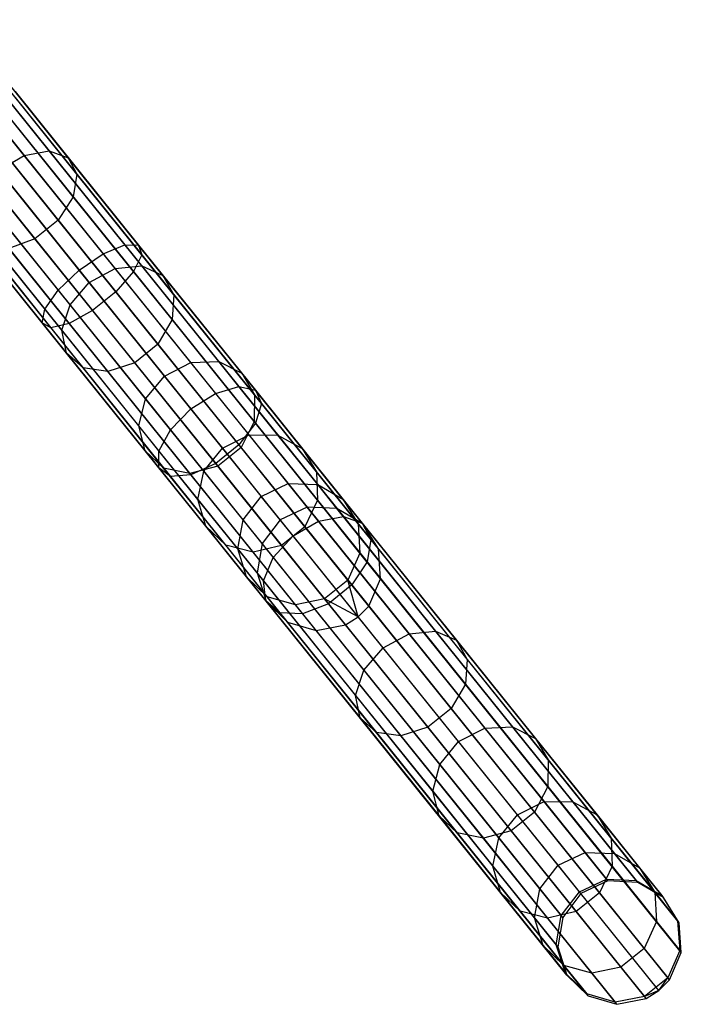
# Model space of a CAD drawing. Extents: x -189 to 189, y -189 to 189.
# Tile 179 of 256: x 109 to 119, y -148 to -132. Entities that reach past the tile are written whole.
import ezdxf

# ---------------------------------------------------------------- set-up
doc = ezdxf.new("R2010")
doc.units = 0
doc.header["$LTSCALE"] = 25.4
doc.layers.get('0').update_dxf_attribs({"linetype": 'CONTINUOUS'})

# ---------------------------------------------------------------- blocks, each defined once
blk = doc.blocks.new('NL2500012474_STL')
at = {"color": 0}
for p, q in [((299.909, -134.188, 32.483), (298.243, -132.118, 30.728)), ((299.909, -134.188, 32.483), (298.243, -132.118, 30.728)), ((300.311, -134.116, 32.234), (298.618, -132.012, 30.45)), ((300.311, -134.116, 32.234), (298.618, -132.012, 30.45)), ((300.617, -134.225, 31.882), (298.885, -132.072, 30.057)), ((300.617, -134.225, 31.882), (298.885, -132.072, 30.057)), ((300.756, -134.49, 31.509), (298.982, -132.286, 29.64)), ((300.756, -134.49, 31.509), (298.982, -132.286, 29.64)), ((300.697, -134.851, 31.2), (298.889, -132.604, 29.295)), ((300.697, -134.851, 31.2), (298.889, -132.604, 29.295)), ((300.453, -135.224, 31.025), (298.626, -132.953, 29.1)), ((300.453, -135.224, 31.025), (298.626, -132.953, 29.1)), ((299.586, -133.214, 176.671), (301.522, -135.621, 175.895)), ((299.586, -133.214, 176.671), (301.522, -135.621, 175.895)), ((299.764, -133.165, 177.113), (301.745, -135.627, 176.319)), ((299.764, -133.165, 177.113), (301.745, -135.627, 176.319)), ((300.08, -135.524, 31.025), (298.253, -133.253, 29.1)), ((300.08, -135.524, 31.025), (298.253, -133.253, 29.1)), ((299.274, -133.399, 176.358), (301.179, -135.766, 175.595)), ((299.274, -133.399, 176.358), (301.179, -135.766, 175.595)), ((299.767, -133.262, 177.581), (301.796, -135.782, 176.769)), ((299.767, -133.262, 177.581), (301.796, -135.782, 176.769)), ((299.596, -133.482, 177.97), (301.663, -136.051, 177.142)), ((299.596, -133.482, 177.97), (301.663, -136.051, 177.142)), ((300.793, -136.028, 175.486), (298.9, -133.675, 176.245)), ((300.793, -136.028, 175.486), (298.9, -133.675, 176.245)), ((299.289, -133.776, 178.189), (301.378, -136.373, 177.352)), ((299.289, -133.776, 178.189), (301.378, -136.373, 177.352)), ((298.55, -133.981, 176.358), (300.455, -136.348, 175.595)), ((298.55, -133.981, 176.358), (300.455, -136.348, 175.595)), ((298.916, -134.076, 178.189), (301.005, -136.673, 177.352)), ((298.916, -134.076, 178.189), (301.005, -136.673, 177.352)), ((299.502, -134.424, 32.573), (299.909, -134.188, 32.483)), ((299.502, -134.424, 32.573), (299.909, -134.188, 32.483)), ((299.909, -134.188, 32.483), (300.311, -134.116, 32.234)), ((299.909, -134.188, 32.483), (300.311, -134.116, 32.234)), ((301.369, -136.002, 34.655), (299.909, -134.188, 32.483)), ((301.369, -136.002, 34.655), (299.909, -134.188, 32.483)), ((300.311, -134.116, 32.234), (300.617, -134.225, 31.882)), ((301.795, -135.96, 34.442), (300.311, -134.116, 32.234)), ((301.795, -135.96, 34.442), (300.311, -134.116, 32.234)), ((300.311, -134.116, 32.234), (300.617, -134.225, 31.882)), ((298.303, -134.246, 176.671), (300.24, -136.653, 175.895)), ((298.303, -134.246, 176.671), (300.24, -136.653, 175.895)), ((298.563, -134.314, 177.97), (300.63, -136.883, 177.142)), ((298.563, -134.314, 177.97), (300.63, -136.883, 177.142)), ((300.617, -134.225, 31.882), (300.756, -134.49, 31.509)), ((302.135, -136.112, 34.141), (300.617, -134.225, 31.882)), ((302.135, -136.112, 34.141), (300.617, -134.225, 31.882)), ((300.617, -134.225, 31.882), (300.756, -134.49, 31.509)), ((298.217, -134.41, 177.113), (300.198, -136.871, 176.319)), ((298.217, -134.41, 177.113), (300.198, -136.871, 176.319)), ((298.311, -134.434, 177.581), (300.339, -136.954, 176.769)), ((298.311, -134.434, 177.581), (300.339, -136.954, 176.769)), ((299.502, -134.424, 32.573), (300.954, -136.227, 34.732)), ((299.502, -134.424, 32.573), (300.954, -136.227, 34.732)), ((300.756, -134.49, 31.509), (300.697, -134.851, 31.2)), ((300.756, -134.49, 31.509), (300.697, -134.851, 31.2)), ((302.311, -136.422, 33.822), (300.756, -134.49, 31.509)), ((302.311, -136.422, 33.822), (300.756, -134.49, 31.509)), ((300.645, -136.585, 34.655), (299.185, -134.77, 32.483)), ((300.645, -136.585, 34.655), (299.185, -134.77, 32.483)), ((300.697, -134.851, 31.2), (300.453, -135.224, 31.025)), ((300.697, -134.851, 31.2), (300.453, -135.224, 31.025)), ((302.282, -136.82, 33.557), (300.697, -134.851, 31.2)), ((302.282, -136.82, 33.557), (300.697, -134.851, 31.2)), ((300.513, -136.992, 34.442), (299.029, -135.148, 32.234)), ((300.513, -136.992, 34.442), (299.029, -135.148, 32.234)), ((300.453, -135.224, 31.025), (300.08, -135.524, 31.025)), ((300.453, -135.224, 31.025), (300.08, -135.524, 31.025)), ((302.055, -137.214, 33.407), (300.453, -135.224, 31.025)), ((302.055, -137.214, 33.407), (300.453, -135.224, 31.025)), ((300.588, -137.357, 34.141), (299.07, -135.47, 31.882)), ((300.588, -137.357, 34.141), (299.07, -135.47, 31.882)), ((300.08, -135.524, 31.025), (299.664, -135.682, 31.2)), ((300.08, -135.524, 31.025), (299.664, -135.682, 31.2)), ((301.682, -137.514, 33.407), (300.08, -135.524, 31.025)), ((301.682, -137.514, 33.407), (300.08, -135.524, 31.025)), ((300.854, -137.595, 33.822), (299.299, -135.663, 31.509)), ((300.854, -137.595, 33.822), (299.299, -135.663, 31.509)), ((301.249, -137.652, 33.557), (299.664, -135.682, 31.2)), ((301.249, -137.652, 33.557), (299.664, -135.682, 31.2)), ((300.793, -136.028, 175.486), (301.179, -135.766, 175.595)), ((300.793, -136.028, 175.486), (301.179, -135.766, 175.595)), ((301.179, -135.766, 175.595), (301.522, -135.621, 175.895)), ((301.179, -135.766, 175.595), (301.522, -135.621, 175.895)), ((301.179, -135.766, 175.595), (302.98, -138.004, 174.346)), ((301.179, -135.766, 175.595), (302.98, -138.004, 174.346)), ((301.522, -135.621, 175.895), (303.353, -137.896, 174.625)), ((301.522, -135.621, 175.895), (303.353, -137.896, 174.625)), ((301.522, -135.621, 175.895), (301.745, -135.627, 176.319)), ((301.522, -135.621, 175.895), (301.745, -135.627, 176.319)), ((301.745, -135.627, 176.319), (303.618, -137.954, 175.02)), ((301.745, -135.627, 176.319), (303.618, -137.954, 175.02)), ((301.745, -135.627, 176.319), (301.796, -135.782, 176.769)), ((301.745, -135.627, 176.319), (301.796, -135.782, 176.769)), ((301.796, -135.782, 176.769), (301.663, -136.051, 177.142)), ((301.796, -135.782, 176.769), (301.663, -136.051, 177.142)), ((301.796, -135.782, 176.769), (303.713, -138.165, 175.439)), ((301.796, -135.782, 176.769), (303.713, -138.165, 175.439)), ((300.455, -136.348, 175.595), (300.793, -136.028, 175.486)), ((300.455, -136.348, 175.595), (300.793, -136.028, 175.486)), ((302.584, -138.253, 174.245), (300.793, -136.028, 175.486)), ((302.584, -138.253, 174.245), (300.793, -136.028, 175.486)), ((300.954, -136.227, 34.732), (301.369, -136.002, 34.655)), ((300.954, -136.227, 34.732), (301.369, -136.002, 34.655)), ((301.369, -136.002, 34.655), (301.795, -135.96, 34.442)), ((301.369, -136.002, 34.655), (301.795, -135.96, 34.442)), ((302.582, -137.51, 37.183), (301.369, -136.002, 34.655)), ((302.582, -137.51, 37.183), (301.369, -136.002, 34.655)), ((301.663, -136.051, 177.142), (301.378, -136.373, 177.352)), ((301.663, -136.051, 177.142), (301.378, -136.373, 177.352)), ((301.663, -136.051, 177.142), (303.618, -138.481, 175.786)), ((301.663, -136.051, 177.142), (303.618, -138.481, 175.786)), ((301.795, -135.96, 34.442), (302.135, -136.112, 34.141)), ((303.029, -137.494, 37.012), (301.795, -135.96, 34.442)), ((303.029, -137.494, 37.012), (301.795, -135.96, 34.442)), ((301.795, -135.96, 34.442), (302.135, -136.112, 34.141)), ((300.645, -136.585, 34.655), (300.954, -136.227, 34.732)), ((300.645, -136.585, 34.655), (300.954, -136.227, 34.732)), ((300.954, -136.227, 34.732), (302.16, -137.726, 37.245)), ((300.954, -136.227, 34.732), (302.16, -137.726, 37.245)), ((302.135, -136.112, 34.141), (302.311, -136.422, 33.822)), ((303.398, -137.681, 36.77), (302.135, -136.112, 34.141)), ((303.398, -137.681, 36.77), (302.135, -136.112, 34.141)), ((302.135, -136.112, 34.141), (302.311, -136.422, 33.822)), ((300.24, -136.653, 175.895), (300.455, -136.348, 175.595)), ((300.24, -136.653, 175.895), (300.455, -136.348, 175.595)), ((300.455, -136.348, 175.595), (302.255, -138.586, 174.346)), ((300.455, -136.348, 175.595), (302.255, -138.586, 174.346)), ((301.378, -136.373, 177.352), (301.005, -136.673, 177.352)), ((301.378, -136.373, 177.352), (301.005, -136.673, 177.352)), ((301.378, -136.373, 177.352), (303.354, -138.828, 175.982)), ((301.378, -136.373, 177.352), (303.354, -138.828, 175.982)), ((302.311, -136.422, 33.822), (302.282, -136.82, 33.557)), ((302.311, -136.422, 33.822), (302.282, -136.82, 33.557)), ((303.603, -138.029, 36.514), (302.311, -136.422, 33.822)), ((303.603, -138.029, 36.514), (302.311, -136.422, 33.822)), ((300.198, -136.871, 176.319), (300.24, -136.653, 175.895)), ((300.198, -136.871, 176.319), (300.24, -136.653, 175.895)), ((300.24, -136.653, 175.895), (302.07, -138.928, 174.625)), ((300.24, -136.653, 175.895), (302.07, -138.928, 174.625)), ((300.513, -136.992, 34.442), (300.645, -136.585, 34.655)), ((300.513, -136.992, 34.442), (300.645, -136.585, 34.655)), ((301.005, -136.673, 177.352), (300.63, -136.883, 177.142)), ((301.005, -136.673, 177.352), (300.63, -136.883, 177.142)), ((301.858, -138.093, 37.183), (300.645, -136.585, 34.655)), ((301.858, -138.093, 37.183), (300.645, -136.585, 34.655)), ((301.005, -136.673, 177.352), (302.981, -139.128, 175.982)), ((301.005, -136.673, 177.352), (302.981, -139.128, 175.982)), ((300.339, -136.954, 176.769), (300.198, -136.871, 176.319)), ((300.198, -136.871, 176.319), (302.071, -139.199, 175.02)), ((300.198, -136.871, 176.319), (302.071, -139.199, 175.02)), ((300.339, -136.954, 176.769), (300.198, -136.871, 176.319)), ((302.282, -136.82, 33.557), (302.055, -137.214, 33.407)), ((302.282, -136.82, 33.557), (302.055, -137.214, 33.407)), ((303.599, -138.457, 36.301), (302.282, -136.82, 33.557)), ((303.599, -138.457, 36.301), (302.282, -136.82, 33.557)), ((300.63, -136.883, 177.142), (300.339, -136.954, 176.769)), ((300.63, -136.883, 177.142), (300.339, -136.954, 176.769)), ((300.339, -136.954, 176.769), (302.256, -139.338, 175.439)), ((300.339, -136.954, 176.769), (302.256, -139.338, 175.439)), ((300.588, -137.357, 34.141), (300.513, -136.992, 34.442)), ((301.747, -138.526, 37.012), (300.513, -136.992, 34.442)), ((300.588, -137.357, 34.141), (300.513, -136.992, 34.442)), ((301.747, -138.526, 37.012), (300.513, -136.992, 34.442)), ((300.63, -136.883, 177.142), (302.585, -139.312, 175.786)), ((300.63, -136.883, 177.142), (302.585, -139.312, 175.786)), ((302.055, -137.214, 33.407), (301.682, -137.514, 33.407)), ((302.055, -137.214, 33.407), (301.682, -137.514, 33.407)), ((303.387, -138.869, 36.181), (302.055, -137.214, 33.407)), ((303.387, -138.869, 36.181), (302.055, -137.214, 33.407)), ((300.854, -137.595, 33.822), (300.588, -137.357, 34.141)), ((301.851, -138.925, 36.77), (300.588, -137.357, 34.141)), ((300.854, -137.595, 33.822), (300.588, -137.357, 34.141)), ((301.851, -138.925, 36.77), (300.588, -137.357, 34.141)), ((302.582, -137.51, 37.183), (303.029, -137.494, 37.012)), ((302.582, -137.51, 37.183), (303.029, -137.494, 37.012)), ((303.029, -137.494, 37.012), (303.398, -137.681, 36.77)), ((303.978, -138.673, 39.873), (303.029, -137.494, 37.012)), ((303.978, -138.673, 39.873), (303.029, -137.494, 37.012)), ((303.029, -137.494, 37.012), (303.398, -137.681, 36.77)), ((301.249, -137.652, 33.557), (300.854, -137.595, 33.822)), ((302.146, -139.201, 36.514), (300.854, -137.595, 33.822)), ((301.249, -137.652, 33.557), (300.854, -137.595, 33.822)), ((302.146, -139.201, 36.514), (300.854, -137.595, 33.822)), ((301.682, -137.514, 33.407), (301.249, -137.652, 33.557)), ((301.682, -137.514, 33.407), (301.249, -137.652, 33.557)), ((302.566, -139.289, 36.301), (301.249, -137.652, 33.557)), ((302.566, -139.289, 36.301), (301.249, -137.652, 33.557)), ((303.014, -139.169, 36.181), (301.682, -137.514, 33.407)), ((303.014, -139.169, 36.181), (301.682, -137.514, 33.407)), ((302.16, -137.726, 37.245), (302.582, -137.51, 37.183)), ((302.16, -137.726, 37.245), (302.582, -137.51, 37.183)), ((303.516, -138.67, 39.997), (302.582, -137.51, 37.183)), ((303.516, -138.67, 39.997), (302.582, -137.51, 37.183)), ((301.858, -138.093, 37.183), (302.16, -137.726, 37.245)), ((301.858, -138.093, 37.183), (302.16, -137.726, 37.245)), ((302.16, -137.726, 37.245), (303.088, -138.88, 40.042)), ((302.16, -137.726, 37.245), (303.088, -138.88, 40.042)), ((303.398, -137.681, 36.77), (303.603, -138.029, 36.514)), ((304.369, -138.888, 39.697), (303.398, -137.681, 36.77)), ((304.369, -138.888, 39.697), (303.398, -137.681, 36.77)), ((303.398, -137.681, 36.77), (303.603, -138.029, 36.514)), ((302.98, -138.004, 174.346), (303.353, -137.896, 174.625)), ((302.98, -138.004, 174.346), (303.353, -137.896, 174.625)), ((303.353, -137.896, 174.625), (305.029, -139.979, 172.896)), ((303.353, -137.896, 174.625), (305.029, -139.979, 172.896)), ((303.353, -137.896, 174.625), (303.618, -137.954, 175.02)), ((303.353, -137.896, 174.625), (303.618, -137.954, 175.02)), ((303.618, -137.954, 175.02), (305.332, -140.085, 173.25)), ((303.618, -137.954, 175.02), (305.332, -140.085, 173.25)), ((303.618, -137.954, 175.02), (303.713, -138.165, 175.439)), ((303.618, -137.954, 175.02), (303.713, -138.165, 175.439)), ((301.747, -138.526, 37.012), (301.858, -138.093, 37.183)), ((301.747, -138.526, 37.012), (301.858, -138.093, 37.183)), ((302.792, -139.253, 39.997), (301.858, -138.093, 37.183)), ((302.792, -139.253, 39.997), (301.858, -138.093, 37.183)), ((302.584, -138.253, 174.245), (302.98, -138.004, 174.346)), ((302.584, -138.253, 174.245), (302.98, -138.004, 174.346)), ((302.98, -138.004, 174.346), (304.628, -140.053, 172.644)), ((302.98, -138.004, 174.346), (304.628, -140.053, 172.644)), ((303.603, -138.029, 36.514), (303.599, -138.457, 36.301)), ((303.603, -138.029, 36.514), (303.599, -138.457, 36.301)), ((304.598, -139.264, 39.511), (303.603, -138.029, 36.514)), ((304.598, -139.264, 39.511), (303.603, -138.029, 36.514)), ((302.255, -138.586, 174.346), (302.584, -138.253, 174.245)), ((302.255, -138.586, 174.346), (302.584, -138.253, 174.245)), ((304.223, -140.29, 172.554), (302.584, -138.253, 174.245)), ((304.223, -140.29, 172.554), (302.584, -138.253, 174.245)), ((303.713, -138.165, 175.439), (303.618, -138.481, 175.786)), ((303.713, -138.165, 175.439), (303.618, -138.481, 175.786)), ((303.713, -138.165, 175.439), (305.469, -140.347, 173.627)), ((303.713, -138.165, 175.439), (305.469, -140.347, 173.627)), ((301.851, -138.925, 36.77), (301.747, -138.526, 37.012)), ((302.696, -139.705, 39.873), (301.747, -138.526, 37.012)), ((301.851, -138.925, 36.77), (301.747, -138.526, 37.012)), ((302.696, -139.705, 39.873), (301.747, -138.526, 37.012)), ((302.07, -138.928, 174.625), (302.255, -138.586, 174.346)), ((302.07, -138.928, 174.625), (302.255, -138.586, 174.346)), ((302.255, -138.586, 174.346), (303.904, -140.635, 172.644)), ((302.255, -138.586, 174.346), (303.904, -140.635, 172.644)), ((303.618, -138.481, 175.786), (303.354, -138.828, 175.982)), ((303.618, -138.481, 175.786), (303.354, -138.828, 175.982)), ((303.599, -138.457, 36.301), (303.387, -138.869, 36.181)), ((303.599, -138.457, 36.301), (303.387, -138.869, 36.181)), ((304.613, -139.717, 39.356), (303.599, -138.457, 36.301)), ((304.613, -139.717, 39.356), (303.599, -138.457, 36.301)), ((303.618, -138.481, 175.786), (305.408, -140.705, 173.939)), ((303.618, -138.481, 175.786), (305.408, -140.705, 173.939)), ((303.088, -138.88, 40.042), (303.516, -138.67, 39.997)), ((303.088, -138.88, 40.042), (303.516, -138.67, 39.997)), ((303.516, -138.67, 39.997), (303.978, -138.673, 39.873)), ((304.144, -139.451, 43.02), (303.516, -138.67, 39.997)), ((304.144, -139.451, 43.02), (303.516, -138.67, 39.997)), ((303.516, -138.67, 39.997), (303.978, -138.673, 39.873)), ((303.978, -138.673, 39.873), (304.369, -138.888, 39.697)), ((304.617, -139.467, 42.945), (303.978, -138.673, 39.873)), ((304.617, -139.467, 42.945), (303.978, -138.673, 39.873)), ((303.978, -138.673, 39.873), (304.369, -138.888, 39.697)), ((302.146, -139.201, 36.514), (301.851, -138.925, 36.77)), ((302.822, -140.132, 39.697), (301.851, -138.925, 36.77)), ((302.146, -139.201, 36.514), (301.851, -138.925, 36.77)), ((302.822, -140.132, 39.697), (301.851, -138.925, 36.77)), ((302.071, -139.199, 175.02), (302.07, -138.928, 174.625)), ((302.07, -138.928, 174.625), (303.747, -141.011, 172.896)), ((302.07, -138.928, 174.625), (303.747, -141.011, 172.896)), ((302.071, -139.199, 175.02), (302.07, -138.928, 174.625)), ((302.792, -139.253, 39.997), (303.088, -138.88, 40.042)), ((302.792, -139.253, 39.997), (303.088, -138.88, 40.042)), ((303.354, -138.828, 175.982), (302.981, -139.128, 175.982)), ((303.354, -138.828, 175.982), (302.981, -139.128, 175.982)), ((303.387, -138.869, 36.181), (303.014, -139.169, 36.181)), ((303.387, -138.869, 36.181), (303.014, -139.169, 36.181)), ((303.088, -138.88, 40.042), (303.712, -139.655, 43.047)), ((303.088, -138.88, 40.042), (303.712, -139.655, 43.047)), ((303.354, -138.828, 175.982), (305.163, -141.076, 174.115)), ((303.354, -138.828, 175.982), (305.163, -141.076, 174.115)), ((304.411, -140.142, 39.269), (303.387, -138.869, 36.181)), ((304.411, -140.142, 39.269), (303.387, -138.869, 36.181)), ((304.369, -138.888, 39.697), (304.598, -139.264, 39.511)), ((305.022, -139.699, 42.84), (304.369, -138.888, 39.697)), ((305.022, -139.699, 42.84), (304.369, -138.888, 39.697)), ((304.369, -138.888, 39.697), (304.598, -139.264, 39.511)), ((302.256, -139.338, 175.439), (302.071, -139.199, 175.02)), ((302.071, -139.199, 175.02), (303.786, -141.33, 173.25)), ((302.071, -139.199, 175.02), (303.786, -141.33, 173.25)), ((302.256, -139.338, 175.439), (302.071, -139.199, 175.02)), ((302.566, -139.289, 36.301), (302.146, -139.201, 36.514)), ((303.141, -140.437, 39.511), (302.146, -139.201, 36.514)), ((302.566, -139.289, 36.301), (302.146, -139.201, 36.514)), ((303.141, -140.437, 39.511), (302.146, -139.201, 36.514)), ((303.014, -139.169, 36.181), (302.566, -139.289, 36.301)), ((303.014, -139.169, 36.181), (302.566, -139.289, 36.301)), ((302.981, -139.128, 175.982), (302.585, -139.312, 175.786)), ((302.981, -139.128, 175.982), (302.585, -139.312, 175.786)), ((302.981, -139.128, 175.982), (304.79, -141.376, 174.115)), ((302.981, -139.128, 175.982), (304.79, -141.376, 174.115)), ((304.038, -140.442, 39.269), (303.014, -139.169, 36.181)), ((304.038, -140.442, 39.269), (303.014, -139.169, 36.181)), ((302.585, -139.312, 175.786), (302.256, -139.338, 175.439)), ((302.585, -139.312, 175.786), (302.256, -139.338, 175.439)), ((302.256, -139.338, 175.439), (304.012, -141.52, 173.627)), ((302.256, -139.338, 175.439), (304.012, -141.52, 173.627)), ((303.58, -140.548, 39.356), (302.566, -139.289, 36.301)), ((303.58, -140.548, 39.356), (302.566, -139.289, 36.301)), ((302.585, -139.312, 175.786), (304.375, -141.536, 173.939)), ((302.585, -139.312, 175.786), (304.375, -141.536, 173.939)), ((302.696, -139.705, 39.873), (302.792, -139.253, 39.997)), ((302.696, -139.705, 39.873), (302.792, -139.253, 39.997)), ((303.42, -140.033, 43.02), (302.792, -139.253, 39.997)), ((303.42, -140.033, 43.02), (302.792, -139.253, 39.997)), ((304.598, -139.264, 39.511), (304.613, -139.717, 39.356)), ((305.266, -140.095, 42.729), (304.598, -139.264, 39.511)), ((305.266, -140.095, 42.729), (304.598, -139.264, 39.511)), ((304.598, -139.264, 39.511), (304.613, -139.717, 39.356)), ((303.712, -139.655, 43.047), (304.144, -139.451, 43.02)), ((303.712, -139.655, 43.047), (304.144, -139.451, 43.02)), ((304.144, -139.451, 43.02), (304.617, -139.467, 42.945)), ((304.449, -139.829, 46.167), (304.144, -139.451, 43.02)), ((304.449, -139.829, 46.167), (304.144, -139.451, 43.02)), ((304.144, -139.451, 43.02), (304.617, -139.467, 42.945)), ((304.617, -139.467, 42.945), (305.022, -139.699, 42.84)), ((304.926, -139.851, 46.145), (304.617, -139.467, 42.945)), ((304.926, -139.851, 46.145), (304.617, -139.467, 42.945)), ((304.617, -139.467, 42.945), (305.022, -139.699, 42.84)), ((302.822, -140.132, 39.697), (302.696, -139.705, 39.873)), ((303.334, -140.498, 42.945), (302.696, -139.705, 39.873)), ((302.822, -140.132, 39.697), (302.696, -139.705, 39.873)), ((303.334, -140.498, 42.945), (302.696, -139.705, 39.873)), ((303.42, -140.033, 43.02), (303.712, -139.655, 43.047)), ((303.42, -140.033, 43.02), (303.712, -139.655, 43.047)), ((304.015, -140.032, 46.175), (303.712, -139.655, 43.047)), ((304.015, -140.032, 46.175), (303.712, -139.655, 43.047)), ((304.613, -139.717, 39.356), (304.411, -140.142, 39.269)), ((304.613, -139.717, 39.356), (304.411, -140.142, 39.269)), ((305.295, -140.564, 42.637), (304.613, -139.717, 39.356)), ((305.295, -140.564, 42.637), (304.613, -139.717, 39.356)), ((305.022, -139.699, 42.84), (305.266, -140.095, 42.729)), ((305.338, -140.093, 46.113), (305.022, -139.699, 42.84)), ((305.338, -140.093, 46.113), (305.022, -139.699, 42.84)), ((305.022, -139.699, 42.84), (305.266, -140.095, 42.729)), ((304.449, -139.829, 46.167), (304.015, -140.032, 46.175)), ((304.449, -139.829, 46.167), (304.015, -140.032, 46.175)), ((309.271, -145.822, 156.167), (304.449, -139.829, 46.167)), ((304.926, -139.851, 46.145), (304.449, -139.829, 46.167)), ((309.271, -145.822, 156.167), (304.449, -139.829, 46.167)), ((304.926, -139.851, 46.145), (304.449, -139.829, 46.167)), ((309.749, -145.844, 156.145), (304.926, -139.851, 46.145)), ((305.338, -140.093, 46.113), (304.926, -139.851, 46.145)), ((309.749, -145.844, 156.145), (304.926, -139.851, 46.145)), ((305.338, -140.093, 46.113), (304.926, -139.851, 46.145)), ((304.015, -140.032, 46.175), (303.725, -140.412, 46.167)), ((304.015, -140.032, 46.175), (303.725, -140.412, 46.167)), ((308.837, -146.024, 156.175), (304.015, -140.032, 46.175)), ((308.837, -146.024, 156.175), (304.015, -140.032, 46.175)), ((304.628, -140.053, 172.644), (305.029, -139.979, 172.896)), ((304.628, -140.053, 172.644), (305.029, -139.979, 172.896)), ((305.029, -139.979, 172.896), (306.506, -141.814, 170.753)), ((305.029, -139.979, 172.896), (306.506, -141.814, 170.753)), ((305.029, -139.979, 172.896), (305.332, -140.085, 173.25)), ((305.029, -139.979, 172.896), (305.332, -140.085, 173.25)), ((303.141, -140.437, 39.511), (302.822, -140.132, 39.697)), ((303.475, -140.944, 42.84), (302.822, -140.132, 39.697)), ((303.141, -140.437, 39.511), (302.822, -140.132, 39.697)), ((303.475, -140.944, 42.84), (302.822, -140.132, 39.697)), ((303.334, -140.498, 42.945), (303.42, -140.033, 43.02)), ((303.334, -140.498, 42.945), (303.42, -140.033, 43.02)), ((303.725, -140.412, 46.167), (303.42, -140.033, 43.02)), ((303.725, -140.412, 46.167), (303.42, -140.033, 43.02)), ((304.411, -140.142, 39.269), (304.038, -140.442, 39.269)), ((304.411, -140.142, 39.269), (304.038, -140.442, 39.269)), ((304.223, -140.29, 172.554), (304.628, -140.053, 172.644)), ((304.223, -140.29, 172.554), (304.628, -140.053, 172.644)), ((305.1, -140.998, 42.585), (304.411, -140.142, 39.269)), ((305.1, -140.998, 42.585), (304.411, -140.142, 39.269)), ((304.628, -140.053, 172.644), (306.081, -141.858, 170.536)), ((304.628, -140.053, 172.644), (306.081, -141.858, 170.536)), ((305.266, -140.095, 42.729), (305.295, -140.564, 42.637)), ((305.591, -140.498, 46.08), (305.266, -140.095, 42.729)), ((305.591, -140.498, 46.08), (305.266, -140.095, 42.729)), ((305.266, -140.095, 42.729), (305.295, -140.564, 42.637)), ((305.332, -140.085, 173.25), (306.843, -141.962, 171.058)), ((305.332, -140.085, 173.25), (306.843, -141.962, 171.058)), ((305.332, -140.085, 173.25), (305.469, -140.347, 173.627)), ((305.332, -140.085, 173.25), (305.469, -140.347, 173.627)), ((310.161, -146.085, 156.113), (305.338, -140.093, 46.113)), ((305.591, -140.498, 46.08), (305.338, -140.093, 46.113)), ((310.161, -146.085, 156.113), (305.338, -140.093, 46.113)), ((305.591, -140.498, 46.08), (305.338, -140.093, 46.113)), ((303.904, -140.635, 172.644), (304.223, -140.29, 172.554)), ((303.904, -140.635, 172.644), (304.223, -140.29, 172.554)), ((305.666, -142.084, 170.458), (304.223, -140.29, 172.554)), ((305.666, -142.084, 170.458), (304.223, -140.29, 172.554)), ((305.469, -140.347, 173.627), (305.408, -140.705, 173.939)), ((305.469, -140.347, 173.627), (305.408, -140.705, 173.939)), ((305.469, -140.347, 173.627), (307.016, -142.269, 171.382)), ((305.469, -140.347, 173.627), (307.016, -142.269, 171.382)), ((303.58, -140.548, 39.356), (303.141, -140.437, 39.511)), ((303.809, -141.267, 42.729), (303.141, -140.437, 39.511)), ((303.58, -140.548, 39.356), (303.141, -140.437, 39.511)), ((303.809, -141.267, 42.729), (303.141, -140.437, 39.511)), ((303.475, -140.944, 42.84), (303.334, -140.498, 42.945)), ((303.644, -140.883, 46.145), (303.334, -140.498, 42.945)), ((303.475, -140.944, 42.84), (303.334, -140.498, 42.945)), ((303.644, -140.883, 46.145), (303.334, -140.498, 42.945)), ((304.038, -140.442, 39.269), (303.58, -140.548, 39.356)), ((304.038, -140.442, 39.269), (303.58, -140.548, 39.356)), ((303.725, -140.412, 46.167), (303.644, -140.883, 46.145)), ((303.725, -140.412, 46.167), (303.644, -140.883, 46.145)), ((308.547, -146.405, 156.167), (303.725, -140.412, 46.167)), ((308.547, -146.405, 156.167), (303.725, -140.412, 46.167)), ((304.727, -141.298, 42.585), (304.038, -140.442, 39.269)), ((304.727, -141.298, 42.585), (304.038, -140.442, 39.269)), ((310.413, -146.491, 156.08), (305.591, -140.498, 46.08)), ((305.625, -140.975, 46.053), (305.591, -140.498, 46.08)), ((310.413, -146.491, 156.08), (305.591, -140.498, 46.08)), ((305.625, -140.975, 46.053), (305.591, -140.498, 46.08)), ((304.261, -141.395, 42.637), (303.58, -140.548, 39.356)), ((304.261, -141.395, 42.637), (303.58, -140.548, 39.356)), ((303.747, -141.011, 172.896), (303.904, -140.635, 172.644)), ((303.747, -141.011, 172.896), (303.904, -140.635, 172.644)), ((303.904, -140.635, 172.644), (305.357, -142.44, 170.536)), ((303.904, -140.635, 172.644), (305.357, -142.44, 170.536)), ((305.295, -140.564, 42.637), (305.1, -140.998, 42.585)), ((305.295, -140.564, 42.637), (305.1, -140.998, 42.585)), ((305.625, -140.975, 46.053), (305.295, -140.564, 42.637)), ((305.625, -140.975, 46.053), (305.295, -140.564, 42.637)), ((305.408, -140.705, 173.939), (305.163, -141.076, 174.115)), ((305.408, -140.705, 173.939), (305.163, -141.076, 174.115)), ((305.408, -140.705, 173.939), (306.985, -142.664, 171.65)), ((305.408, -140.705, 173.939), (306.985, -142.664, 171.65)), ((303.809, -141.267, 42.729), (303.475, -140.944, 42.84)), ((303.792, -141.338, 46.113), (303.475, -140.944, 42.84)), ((303.809, -141.267, 42.729), (303.475, -140.944, 42.84)), ((303.792, -141.338, 46.113), (303.475, -140.944, 42.84)), ((308.466, -146.876, 156.145), (303.644, -140.883, 46.145)), ((303.644, -140.883, 46.145), (303.792, -141.338, 46.113)), ((308.466, -146.876, 156.145), (303.644, -140.883, 46.145)), ((303.644, -140.883, 46.145), (303.792, -141.338, 46.113)), ((305.434, -141.413, 46.037), (305.625, -140.975, 46.053)), ((305.434, -141.413, 46.037), (305.625, -140.975, 46.053)), ((310.447, -146.967, 156.053), (305.625, -140.975, 46.053)), ((310.447, -146.967, 156.053), (305.625, -140.975, 46.053)), ((303.786, -141.33, 173.25), (303.747, -141.011, 172.896)), ((303.747, -141.011, 172.896), (305.223, -142.846, 170.753)), ((303.747, -141.011, 172.896), (305.223, -142.846, 170.753)), ((303.786, -141.33, 173.25), (303.747, -141.011, 172.896)), ((305.1, -140.998, 42.585), (304.727, -141.298, 42.585)), ((305.1, -140.998, 42.585), (304.727, -141.298, 42.585)), ((305.163, -141.076, 174.115), (304.79, -141.376, 174.115)), ((305.163, -141.076, 174.115), (304.79, -141.376, 174.115)), ((305.434, -141.413, 46.037), (305.1, -140.998, 42.585)), ((305.434, -141.413, 46.037), (305.1, -140.998, 42.585)), ((305.266, -141.586, 46.035), (305.1, -140.998, 42.585)), ((305.266, -141.586, 46.035), (305.1, -140.998, 42.585)), ((305.163, -141.076, 174.115), (306.756, -143.057, 171.802)), ((305.163, -141.076, 174.115), (306.756, -143.057, 171.802)), ((304.261, -141.395, 42.637), (303.809, -141.267, 42.729)), ((304.134, -141.671, 46.08), (303.809, -141.267, 42.729)), ((304.261, -141.395, 42.637), (303.809, -141.267, 42.729)), ((304.134, -141.671, 46.08), (303.809, -141.267, 42.729)), ((304.012, -141.52, 173.627), (303.786, -141.33, 173.25)), ((303.786, -141.33, 173.25), (305.296, -143.207, 171.058)), ((303.786, -141.33, 173.25), (305.296, -143.207, 171.058)), ((304.012, -141.52, 173.627), (303.786, -141.33, 173.25)), ((308.614, -147.33, 156.113), (303.792, -141.338, 46.113)), ((303.792, -141.338, 46.113), (304.134, -141.671, 46.08)), ((308.614, -147.33, 156.113), (303.792, -141.338, 46.113)), ((303.792, -141.338, 46.113), (304.134, -141.671, 46.08)), ((304.727, -141.298, 42.585), (304.261, -141.395, 42.637)), ((304.727, -141.298, 42.585), (304.261, -141.395, 42.637)), ((304.592, -141.806, 46.053), (304.261, -141.395, 42.637)), ((304.592, -141.806, 46.053), (304.261, -141.395, 42.637)), ((304.79, -141.376, 174.115), (304.375, -141.536, 173.939)), ((304.79, -141.376, 174.115), (304.375, -141.536, 173.939)), ((305.266, -141.586, 46.035), (304.727, -141.298, 42.585)), ((305.266, -141.586, 46.035), (304.727, -141.298, 42.585)), ((305.061, -141.713, 46.037), (304.727, -141.298, 42.585)), ((305.061, -141.713, 46.037), (304.727, -141.298, 42.585)), ((304.79, -141.376, 174.115), (306.384, -143.357, 171.802)), ((304.79, -141.376, 174.115), (306.384, -143.357, 171.802)), ((305.266, -141.586, 46.035), (305.434, -141.413, 46.037)), ((305.266, -141.586, 46.035), (305.434, -141.413, 46.037)), ((310.256, -147.406, 156.037), (305.434, -141.413, 46.037)), ((310.256, -147.406, 156.037), (305.434, -141.413, 46.037)), ((304.375, -141.536, 173.939), (304.012, -141.52, 173.627)), ((304.012, -141.52, 173.627), (305.559, -143.442, 171.382)), ((304.012, -141.52, 173.627), (305.559, -143.442, 171.382)), ((304.375, -141.536, 173.939), (304.012, -141.52, 173.627)), ((304.375, -141.536, 173.939), (305.951, -143.496, 171.65)), ((304.375, -141.536, 173.939), (305.951, -143.496, 171.65)), ((305.061, -141.713, 46.037), (305.266, -141.586, 46.035)), ((305.061, -141.713, 46.037), (305.266, -141.586, 46.035)), ((310.088, -147.579, 156.035), (305.266, -141.586, 46.035)), ((310.088, -147.579, 156.035), (305.266, -141.586, 46.035)), ((308.956, -147.663, 156.08), (304.134, -141.671, 46.08)), ((304.134, -141.671, 46.08), (304.592, -141.806, 46.053)), ((308.956, -147.663, 156.08), (304.134, -141.671, 46.08)), ((304.134, -141.671, 46.08), (304.592, -141.806, 46.053)), ((304.592, -141.806, 46.053), (305.061, -141.713, 46.037)), ((304.592, -141.806, 46.053), (305.061, -141.713, 46.037)), ((309.884, -147.706, 156.037), (305.061, -141.713, 46.037)), ((309.884, -147.706, 156.037), (305.061, -141.713, 46.037)), ((309.414, -147.799, 156.053), (304.592, -141.806, 46.053)), ((309.414, -147.799, 156.053), (304.592, -141.806, 46.053)), ((305.666, -142.084, 170.458), (306.081, -141.858, 170.536)), ((305.666, -142.084, 170.458), (306.081, -141.858, 170.536)), ((306.081, -141.858, 170.536), (306.506, -141.814, 170.753)), ((306.081, -141.858, 170.536), (306.506, -141.814, 170.753)), ((306.081, -141.858, 170.536), (307.298, -143.37, 168.078)), ((306.081, -141.858, 170.536), (307.298, -143.37, 168.078)), ((306.506, -141.814, 170.753), (307.743, -143.352, 168.253)), ((306.506, -141.814, 170.753), (307.743, -143.352, 168.253)), ((306.506, -141.814, 170.753), (306.843, -141.962, 171.058)), ((306.506, -141.814, 170.753), (306.843, -141.962, 171.058)), ((305.357, -142.44, 170.536), (305.666, -142.084, 170.458)), ((305.357, -142.44, 170.536), (305.666, -142.084, 170.458)), ((306.876, -143.587, 168.014), (305.666, -142.084, 170.458)), ((306.876, -143.587, 168.014), (305.666, -142.084, 170.458)), ((306.843, -141.962, 171.058), (308.109, -143.536, 168.501)), ((306.843, -141.962, 171.058), (308.109, -143.536, 168.501)), ((306.843, -141.962, 171.058), (307.016, -142.269, 171.382)), ((306.843, -141.962, 171.058), (307.016, -142.269, 171.382)), ((307.016, -142.269, 171.382), (306.985, -142.664, 171.65)), ((307.016, -142.269, 171.382), (306.985, -142.664, 171.65)), ((307.016, -142.269, 171.382), (308.312, -143.88, 168.764)), ((307.016, -142.269, 171.382), (308.312, -143.88, 168.764)), ((305.223, -142.846, 170.753), (305.357, -142.44, 170.536)), ((305.223, -142.846, 170.753), (305.357, -142.44, 170.536)), ((305.357, -142.44, 170.536), (306.574, -143.953, 168.078)), ((305.357, -142.44, 170.536), (306.574, -143.953, 168.078)), ((306.985, -142.664, 171.65), (306.756, -143.057, 171.802)), ((306.985, -142.664, 171.65), (306.756, -143.057, 171.802)), ((306.985, -142.664, 171.65), (308.306, -144.306, 168.982)), ((306.985, -142.664, 171.65), (308.306, -144.306, 168.982)), ((305.296, -143.207, 171.058), (305.223, -142.846, 170.753)), ((305.223, -142.846, 170.753), (306.461, -144.383, 168.253)), ((305.223, -142.846, 170.753), (306.461, -144.383, 168.253)), ((305.296, -143.207, 171.058), (305.223, -142.846, 170.753)), ((306.756, -143.057, 171.802), (306.384, -143.357, 171.802)), ((306.756, -143.057, 171.802), (306.384, -143.357, 171.802)), ((306.756, -143.057, 171.802), (308.092, -144.716, 169.105)), ((306.756, -143.057, 171.802), (308.092, -144.716, 169.105)), ((305.559, -143.442, 171.382), (305.296, -143.207, 171.058)), ((305.296, -143.207, 171.058), (306.562, -144.78, 168.501)), ((305.296, -143.207, 171.058), (306.562, -144.78, 168.501)), ((305.559, -143.442, 171.382), (305.296, -143.207, 171.058)), ((305.951, -143.496, 171.65), (305.559, -143.442, 171.382)), ((305.559, -143.442, 171.382), (306.855, -145.052, 168.764)), ((305.559, -143.442, 171.382), (306.855, -145.052, 168.764)), ((305.951, -143.496, 171.65), (305.559, -143.442, 171.382)), ((306.384, -143.357, 171.802), (305.951, -143.496, 171.65)), ((306.384, -143.357, 171.802), (305.951, -143.496, 171.65)), ((305.951, -143.496, 171.65), (307.273, -145.138, 168.982)), ((305.951, -143.496, 171.65), (307.273, -145.138, 168.982)), ((306.384, -143.357, 171.802), (307.719, -145.016, 169.105)), ((306.384, -143.357, 171.802), (307.719, -145.016, 169.105)), ((306.876, -143.587, 168.014), (307.298, -143.37, 168.078)), ((306.876, -143.587, 168.014), (307.298, -143.37, 168.078)), ((307.298, -143.37, 168.078), (307.743, -143.352, 168.253)), ((307.298, -143.37, 168.078), (307.743, -143.352, 168.253)), ((307.298, -143.37, 168.078), (308.247, -144.55, 165.335)), ((307.298, -143.37, 168.078), (308.247, -144.55, 165.335)), ((307.743, -143.352, 168.253), (308.708, -144.551, 165.466)), ((307.743, -143.352, 168.253), (308.708, -144.551, 165.466)), ((307.743, -143.352, 168.253), (308.109, -143.536, 168.501)), ((307.743, -143.352, 168.253), (308.109, -143.536, 168.501)), ((306.574, -143.953, 168.078), (306.876, -143.587, 168.014)), ((306.574, -143.953, 168.078), (306.876, -143.587, 168.014)), ((307.82, -144.76, 165.289), (306.876, -143.587, 168.014)), ((307.82, -144.76, 165.289), (306.876, -143.587, 168.014)), ((308.109, -143.536, 168.501), (309.096, -144.762, 165.649)), ((308.109, -143.536, 168.501), (309.096, -144.762, 165.649)), ((308.109, -143.536, 168.501), (308.312, -143.88, 168.764)), ((308.109, -143.536, 168.501), (308.312, -143.88, 168.764)), ((306.461, -144.383, 168.253), (306.574, -143.953, 168.078)), ((306.461, -144.383, 168.253), (306.574, -143.953, 168.078)), ((306.574, -143.953, 168.078), (307.523, -145.132, 165.335)), ((306.574, -143.953, 168.078), (307.523, -145.132, 165.335)), ((308.312, -143.88, 168.764), (308.306, -144.306, 168.982)), ((308.312, -143.88, 168.764), (308.306, -144.306, 168.982)), ((308.312, -143.88, 168.764), (309.323, -145.136, 165.844)), ((308.312, -143.88, 168.764), (309.323, -145.136, 165.844)), ((306.562, -144.78, 168.501), (306.461, -144.383, 168.253)), ((306.461, -144.383, 168.253), (307.425, -145.582, 165.466)), ((306.461, -144.383, 168.253), (307.425, -145.582, 165.466)), ((306.562, -144.78, 168.501), (306.461, -144.383, 168.253)), ((308.306, -144.306, 168.982), (308.092, -144.716, 169.105)), ((308.306, -144.306, 168.982), (308.092, -144.716, 169.105)), ((308.306, -144.306, 168.982), (309.336, -145.586, 166.005)), ((308.306, -144.306, 168.982), (309.336, -145.586, 166.005)), ((307.82, -144.76, 165.289), (308.247, -144.55, 165.335)), ((307.82, -144.76, 165.289), (308.247, -144.55, 165.335)), ((308.247, -144.55, 165.335), (308.903, -145.364, 162.383)), ((308.247, -144.55, 165.335), (308.903, -145.364, 162.383)), ((308.247, -144.55, 165.335), (308.708, -144.551, 165.466)), ((308.247, -144.55, 165.335), (308.708, -144.551, 165.466)), ((308.708, -144.551, 165.466), (309.374, -145.379, 162.464)), ((308.708, -144.551, 165.466), (309.374, -145.379, 162.464)), ((308.708, -144.551, 165.466), (309.096, -144.762, 165.649)), ((308.708, -144.551, 165.466), (309.096, -144.762, 165.649)), ((307.523, -145.132, 165.335), (307.82, -144.76, 165.289)), ((307.523, -145.132, 165.335), (307.82, -144.76, 165.289)), ((308.092, -144.716, 169.105), (307.719, -145.016, 169.105)), ((308.092, -144.716, 169.105), (307.719, -145.016, 169.105)), ((308.471, -145.569, 162.353), (307.82, -144.76, 165.289)), ((308.471, -145.569, 162.353), (307.82, -144.76, 165.289)), ((308.092, -144.716, 169.105), (309.133, -146.01, 166.096)), ((308.092, -144.716, 169.105), (309.133, -146.01, 166.096)), ((309.096, -144.762, 165.649), (309.778, -145.609, 162.578)), ((309.096, -144.762, 165.649), (309.778, -145.609, 162.578)), ((309.096, -144.762, 165.649), (309.323, -145.136, 165.844)), ((309.096, -144.762, 165.649), (309.323, -145.136, 165.844)), ((306.855, -145.052, 168.764), (306.562, -144.78, 168.501)), ((306.562, -144.78, 168.501), (307.549, -146.007, 165.649)), ((306.562, -144.78, 168.501), (307.549, -146.007, 165.649)), ((306.855, -145.052, 168.764), (306.562, -144.78, 168.501)), ((307.273, -145.138, 168.982), (306.855, -145.052, 168.764)), ((306.855, -145.052, 168.764), (307.866, -146.308, 165.844)), ((306.855, -145.052, 168.764), (307.866, -146.308, 165.844)), ((307.273, -145.138, 168.982), (306.855, -145.052, 168.764)), ((307.719, -145.016, 169.105), (307.273, -145.138, 168.982)), ((307.719, -145.016, 169.105), (307.273, -145.138, 168.982)), ((307.719, -145.016, 169.105), (308.76, -146.31, 166.096)), ((307.719, -145.016, 169.105), (308.76, -146.31, 166.096)), ((307.273, -145.138, 168.982), (308.303, -146.418, 166.005)), ((307.273, -145.138, 168.982), (308.303, -146.418, 166.005)), ((307.425, -145.582, 165.466), (307.523, -145.132, 165.335)), ((307.425, -145.582, 165.466), (307.523, -145.132, 165.335)), ((307.523, -145.132, 165.335), (308.179, -145.947, 162.383)), ((307.523, -145.132, 165.335), (308.179, -145.947, 162.383)), ((309.323, -145.136, 165.844), (310.021, -146.003, 162.7)), ((309.323, -145.136, 165.844), (310.021, -146.003, 162.7)), ((309.323, -145.136, 165.844), (309.336, -145.586, 166.005)), ((309.323, -145.136, 165.844), (309.336, -145.586, 166.005)), ((308.471, -145.569, 162.353), (308.903, -145.364, 162.383)), ((308.471, -145.569, 162.353), (308.903, -145.364, 162.383)), ((308.903, -145.364, 162.383), (309.247, -145.792, 159.299)), ((308.903, -145.364, 162.383), (309.247, -145.792, 159.299)), ((308.903, -145.364, 162.383), (309.374, -145.379, 162.464)), ((308.903, -145.364, 162.383), (309.374, -145.379, 162.464)), ((309.374, -145.379, 162.464), (309.724, -145.814, 159.329)), ((309.374, -145.379, 162.464), (309.724, -145.814, 159.329)), ((309.374, -145.379, 162.464), (309.778, -145.609, 162.578)), ((309.374, -145.379, 162.464), (309.778, -145.609, 162.578)), ((307.549, -146.007, 165.649), (307.425, -145.582, 165.466)), ((307.425, -145.582, 165.466), (308.092, -146.411, 162.464)), ((307.425, -145.582, 165.466), (308.092, -146.411, 162.464)), ((307.549, -146.007, 165.649), (307.425, -145.582, 165.466)), ((308.179, -145.947, 162.383), (308.471, -145.569, 162.353)), ((308.179, -145.947, 162.383), (308.471, -145.569, 162.353)), ((308.813, -145.995, 159.288), (308.471, -145.569, 162.353)), ((308.813, -145.995, 159.288), (308.471, -145.569, 162.353)), ((309.336, -145.586, 166.005), (309.133, -146.01, 166.096)), ((309.336, -145.586, 166.005), (309.133, -146.01, 166.096)), ((309.336, -145.586, 166.005), (310.048, -146.471, 162.8)), ((309.336, -145.586, 166.005), (310.048, -146.471, 162.8)), ((309.778, -145.609, 162.578), (310.136, -146.054, 159.371)), ((309.778, -145.609, 162.578), (310.136, -146.054, 159.371)), ((309.778, -145.609, 162.578), (310.021, -146.003, 162.7)), ((309.778, -145.609, 162.578), (310.021, -146.003, 162.7)), ((308.813, -145.995, 159.288), (309.247, -145.792, 159.299)), ((308.813, -145.995, 159.288), (309.247, -145.792, 159.299)), ((309.271, -145.822, 156.167), (308.837, -146.024, 156.175)), ((309.271, -145.822, 156.167), (308.837, -146.024, 156.175)), ((309.271, -145.822, 156.167), (309.247, -145.792, 159.299)), ((309.247, -145.792, 159.299), (309.724, -145.814, 159.329)), ((309.271, -145.822, 156.167), (309.247, -145.792, 159.299)), ((309.247, -145.792, 159.299), (309.724, -145.814, 159.329)), ((309.749, -145.844, 156.145), (309.271, -145.822, 156.167)), ((309.749, -145.844, 156.145), (309.271, -145.822, 156.167)), ((309.749, -145.844, 156.145), (309.724, -145.814, 159.329)), ((309.724, -145.814, 159.329), (310.136, -146.054, 159.371)), ((309.749, -145.844, 156.145), (309.724, -145.814, 159.329)), ((309.724, -145.814, 159.329), (310.136, -146.054, 159.371)), ((310.161, -146.085, 156.113), (309.749, -145.844, 156.145)), ((310.161, -146.085, 156.113), (309.749, -145.844, 156.145)), ((307.866, -146.308, 165.844), (307.549, -146.007, 165.649)), ((307.549, -146.007, 165.649), (308.231, -146.854, 162.578)), ((307.549, -146.007, 165.649), (308.231, -146.854, 162.578)), ((307.866, -146.308, 165.844), (307.549, -146.007, 165.649)), ((308.092, -146.411, 162.464), (308.179, -145.947, 162.383)), ((308.092, -146.411, 162.464), (308.179, -145.947, 162.383)), ((308.179, -145.947, 162.383), (308.523, -146.375, 159.299)), ((308.179, -145.947, 162.383), (308.523, -146.375, 159.299)), ((308.523, -146.375, 159.299), (308.813, -145.995, 159.288)), ((308.523, -146.375, 159.299), (308.813, -145.995, 159.288)), ((308.837, -146.024, 156.175), (308.547, -146.405, 156.167)), ((308.837, -146.024, 156.175), (308.547, -146.405, 156.167)), ((309.133, -146.01, 166.096), (308.76, -146.31, 166.096)), ((309.133, -146.01, 166.096), (308.76, -146.31, 166.096)), ((308.837, -146.024, 156.175), (308.813, -145.995, 159.288)), ((308.837, -146.024, 156.175), (308.813, -145.995, 159.288)), ((309.133, -146.01, 166.096), (309.852, -146.904, 162.857)), ((309.133, -146.01, 166.096), (309.852, -146.904, 162.857)), ((310.021, -146.003, 162.7), (310.387, -146.459, 159.416)), ((310.021, -146.003, 162.7), (310.387, -146.459, 159.416)), ((310.021, -146.003, 162.7), (310.048, -146.471, 162.8)), ((310.021, -146.003, 162.7), (310.048, -146.471, 162.8)), ((310.161, -146.085, 156.113), (310.136, -146.054, 159.371)), ((310.136, -146.054, 159.371), (310.387, -146.459, 159.416)), ((310.161, -146.085, 156.113), (310.136, -146.054, 159.371)), ((310.136, -146.054, 159.371), (310.387, -146.459, 159.416)), ((310.413, -146.491, 156.08), (310.161, -146.085, 156.113)), ((310.413, -146.491, 156.08), (310.161, -146.085, 156.113)), ((308.303, -146.418, 166.005), (307.866, -146.308, 165.844)), ((307.866, -146.308, 165.844), (308.564, -147.176, 162.7)), ((307.866, -146.308, 165.844), (308.564, -147.176, 162.7)), ((308.303, -146.418, 166.005), (307.866, -146.308, 165.844)), ((308.76, -146.31, 166.096), (308.303, -146.418, 166.005)), ((308.76, -146.31, 166.096), (308.303, -146.418, 166.005)), ((308.76, -146.31, 166.096), (309.479, -147.204, 162.857)), ((308.76, -146.31, 166.096), (309.479, -147.204, 162.857)), ((308.231, -146.854, 162.578), (308.092, -146.411, 162.464)), ((308.092, -146.411, 162.464), (308.442, -146.846, 159.329)), ((308.092, -146.411, 162.464), (308.442, -146.846, 159.329)), ((308.231, -146.854, 162.578), (308.092, -146.411, 162.464)), ((308.303, -146.418, 166.005), (309.014, -147.302, 162.8)), ((308.303, -146.418, 166.005), (309.014, -147.302, 162.8)), ((308.442, -146.846, 159.329), (308.523, -146.375, 159.299)), ((308.442, -146.846, 159.329), (308.523, -146.375, 159.299)), ((308.547, -146.405, 156.167), (308.466, -146.876, 156.145)), ((308.547, -146.405, 156.167), (308.466, -146.876, 156.145)), ((308.547, -146.405, 156.167), (308.523, -146.375, 159.299)), ((308.547, -146.405, 156.167), (308.523, -146.375, 159.299)), ((310.048, -146.471, 162.8), (309.852, -146.904, 162.857)), ((310.048, -146.471, 162.8), (309.852, -146.904, 162.857)), ((310.048, -146.471, 162.8), (310.421, -146.935, 159.453)), ((310.048, -146.471, 162.8), (310.421, -146.935, 159.453)), ((310.413, -146.491, 156.08), (310.387, -146.459, 159.416)), ((310.387, -146.459, 159.416), (310.421, -146.935, 159.453)), ((310.413, -146.491, 156.08), (310.387, -146.459, 159.416)), ((310.387, -146.459, 159.416), (310.421, -146.935, 159.453)), ((310.447, -146.967, 156.053), (310.413, -146.491, 156.08)), ((310.447, -146.967, 156.053), (310.413, -146.491, 156.08)), ((308.564, -147.176, 162.7), (308.231, -146.854, 162.578)), ((308.231, -146.854, 162.578), (308.589, -147.299, 159.371)), ((308.231, -146.854, 162.578), (308.589, -147.299, 159.371)), ((308.564, -147.176, 162.7), (308.231, -146.854, 162.578)), ((308.466, -146.876, 156.145), (308.442, -146.846, 159.329)), ((308.466, -146.876, 156.145), (308.442, -146.846, 159.329)), ((308.589, -147.299, 159.371), (308.442, -146.846, 159.329)), ((308.589, -147.299, 159.371), (308.442, -146.846, 159.329)), ((308.466, -146.876, 156.145), (308.614, -147.33, 156.113)), ((308.466, -146.876, 156.145), (308.614, -147.33, 156.113)), ((309.852, -146.904, 162.857), (309.479, -147.204, 162.857)), ((309.852, -146.904, 162.857), (309.479, -147.204, 162.857)), ((309.852, -146.904, 162.857), (310.23, -147.373, 159.474)), ((309.852, -146.904, 162.857), (310.23, -147.373, 159.474)), ((310.421, -146.935, 159.453), (310.23, -147.373, 159.474)), ((310.421, -146.935, 159.453), (310.23, -147.373, 159.474)), ((310.256, -147.406, 156.037), (310.447, -146.967, 156.053)), ((310.256, -147.406, 156.037), (310.447, -146.967, 156.053)), ((310.447, -146.967, 156.053), (310.421, -146.935, 159.453)), ((310.447, -146.967, 156.053), (310.421, -146.935, 159.453)), ((309.014, -147.302, 162.8), (308.564, -147.176, 162.7)), ((308.564, -147.176, 162.7), (308.93, -147.632, 159.416)), ((308.564, -147.176, 162.7), (308.93, -147.632, 159.416)), ((309.014, -147.302, 162.8), (308.564, -147.176, 162.7)), ((309.479, -147.204, 162.857), (309.014, -147.302, 162.8)), ((309.479, -147.204, 162.857), (309.014, -147.302, 162.8)), ((309.479, -147.204, 162.857), (309.857, -147.673, 159.474)), ((309.479, -147.204, 162.857), (309.857, -147.673, 159.474)), ((308.614, -147.33, 156.113), (308.589, -147.299, 159.371)), ((308.614, -147.33, 156.113), (308.589, -147.299, 159.371)), ((308.93, -147.632, 159.416), (308.589, -147.299, 159.371)), ((308.93, -147.632, 159.416), (308.589, -147.299, 159.371)), ((308.614, -147.33, 156.113), (308.956, -147.663, 156.08)), ((308.614, -147.33, 156.113), (308.956, -147.663, 156.08)), ((309.014, -147.302, 162.8), (309.388, -147.767, 159.453)), ((309.014, -147.302, 162.8), (309.388, -147.767, 159.453)), ((310.23, -147.373, 159.474), (309.857, -147.673, 159.474)), ((310.23, -147.373, 159.474), (309.857, -147.673, 159.474)), ((310.088, -147.579, 156.035), (310.23, -147.373, 159.474)), ((310.088, -147.579, 156.035), (310.23, -147.373, 159.474)), ((310.088, -147.579, 156.035), (310.256, -147.406, 156.037)), ((310.088, -147.579, 156.035), (310.256, -147.406, 156.037)), ((310.256, -147.406, 156.037), (310.23, -147.373, 159.474)), ((310.256, -147.406, 156.037), (310.23, -147.373, 159.474)), ((310.088, -147.579, 156.035), (309.857, -147.673, 159.474)), ((310.088, -147.579, 156.035), (309.857, -147.673, 159.474)), ((309.884, -147.706, 156.037), (310.088, -147.579, 156.035)), ((309.884, -147.706, 156.037), (310.088, -147.579, 156.035)), ((308.956, -147.663, 156.08), (308.93, -147.632, 159.416)), ((308.956, -147.663, 156.08), (308.93, -147.632, 159.416)), ((309.388, -147.767, 159.453), (308.93, -147.632, 159.416)), ((309.388, -147.767, 159.453), (308.93, -147.632, 159.416)), ((308.956, -147.663, 156.08), (309.414, -147.799, 156.053)), ((308.956, -147.663, 156.08), (309.414, -147.799, 156.053)), ((309.857, -147.673, 159.474), (309.388, -147.767, 159.453)), ((309.857, -147.673, 159.474), (309.388, -147.767, 159.453)), ((309.414, -147.799, 156.053), (309.388, -147.767, 159.453)), ((309.414, -147.799, 156.053), (309.388, -147.767, 159.453)), ((309.414, -147.799, 156.053), (309.884, -147.706, 156.037)), ((309.414, -147.799, 156.053), (309.884, -147.706, 156.037)), ((309.884, -147.706, 156.037), (309.857, -147.673, 159.474)), ((309.884, -147.706, 156.037), (309.857, -147.673, 159.474))]:
    blk.add_line(p, q, dxfattribs=at)

msp = doc.modelspace()

# ---------------------------------------------------------------- block references
at = {"color": 0}
msp.add_blockref('NL2500012474_STL', (-191.311, -0.058, -1716.743), dxfattribs=at)

doc.saveas('drawing.dxf')
